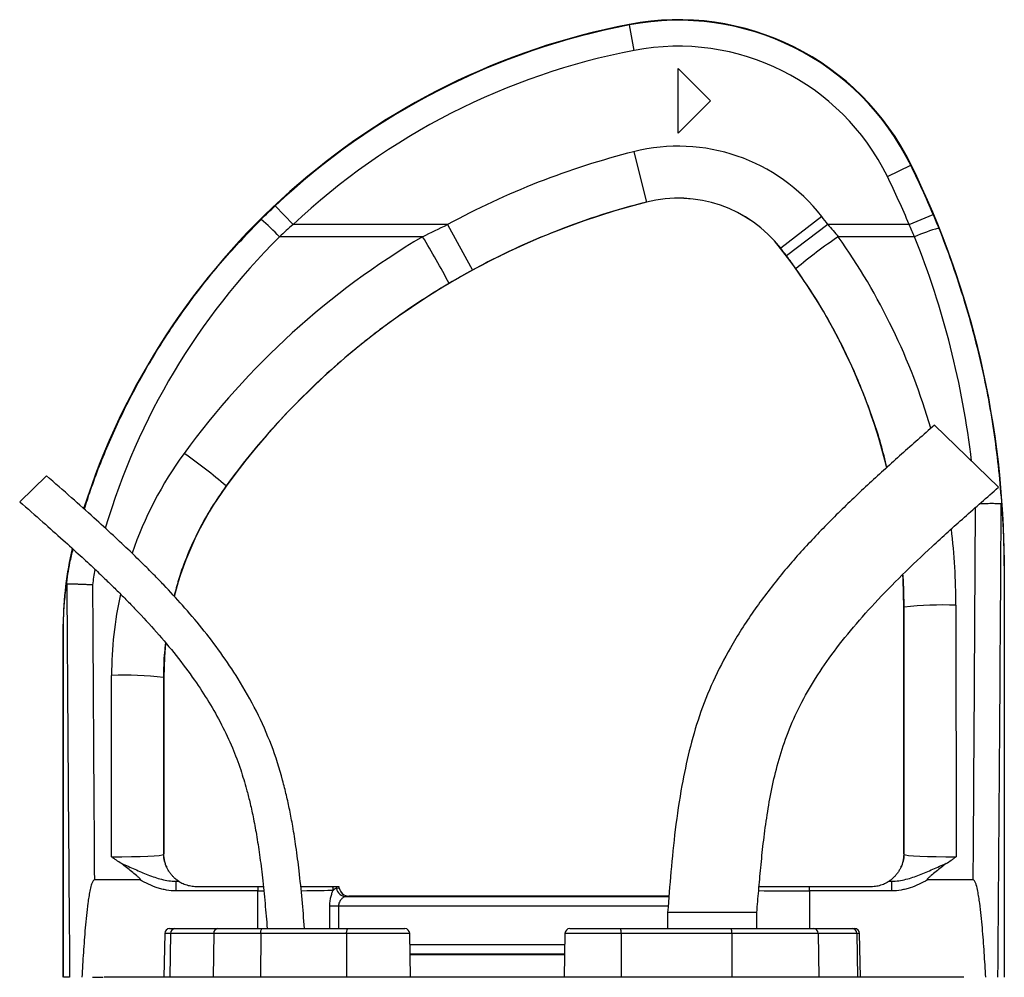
# Model space of a CAD drawing. Header units: millimetres. Extents: x 12 to 1901, y 10 to 2070.
# Tile 18 of 18: x 313 to 616, y 1775 to 2070. Entities that reach past the tile are written whole.
import ezdxf

# ---------------------------------------------------------------- set-up
doc = ezdxf.new("R2010")
doc.units = ezdxf.units.MM

msp = doc.modelspace()

# ---------------------------------------------------------------- linework, layer by layer
at = {"color": 7, "linetype": 'Continuous', "lineweight": 25}
for p, q in [((500.73, 2068.56), (500.7, 2068.73)), ((502.24, 2060.71), (500.73, 2068.56)), ((515.76, 2055.16), (525.76, 2045.16)), ((515.76, 2035.16), (515.76, 2055.16)), ((525.76, 2045.16), (515.76, 2035.16)), ((502.04, 2029.48), (505.96, 2013.97)), ((580.23, 2021.84), (587.41, 2025.37)), ((587.41, 2025.37), (587.56, 2025.44)), ((397.06, 2007.03), (391.58, 2012.86)), ((505.96, 2013.97), (505.97, 2013.94)), ((559.99, 2009.56), (547.36, 1999.74)), ((586.97, 2007.03), (594.34, 2010.13)), ((444.67, 2007.03), (397.06, 2007.03)), ((444.67, 2007.03), (452.32, 1992.98)), ((561.92, 2007.03), (549.14, 1997.42)), ((586.97, 2007.03), (561.92, 2007.03)), ((437.01, 2003.29), (392.87, 2003.29)), ((588.62, 2003.29), (565.1, 2003.29)), ((547.36, 1999.74), (547.33, 1999.72)), ((614.44, 1926.1), (594.7, 1945.24)), ((321.08, 1929.68), (312.83, 1921.67)), ((376.4, 1926.51), (376.47, 1926.47)), ((616.2, 1901.96), (616.26, 1901.96)), ((616.2, 1901.96), (616.2, 1775.16)), ((616.26, 1901.96), (616.26, 1775.16)), ((585.37, 1889.2), (585.26, 1889.2)), ((585.26, 1813.16), (585.26, 1889.2)), ((585.42, 1813), (585.37, 1889.2)), ((601.37, 1889.8), (601.42, 1812.29)), ((326.32, 1883.92), (326.26, 1883.92)), ((326.26, 1775.16), (326.26, 1883.92)), ((326.32, 1775.16), (326.32, 1883.92)), ((341.11, 1812.29), (341.14, 1868.15)), ((357.14, 1867.55), (357.11, 1813)), ((357.14, 1867.55), (357.26, 1867.55)), ((357.26, 1867.55), (357.26, 1813.16)), ((357.11, 1813), (357.26, 1813.16)), ((585.26, 1813.16), (585.42, 1813)), ((349.95, 1805.16), (335.85, 1805.16)), ((360.97, 1804.77), (360.97, 1801.78)), ((360.97, 1804.77), (361.81, 1804.77)), ((367.26, 1803.16), (386.26, 1803.16)), ((386.26, 1803.16), (386.26, 1801.78)), ((386.26, 1803.16), (387.9, 1803.16)), ((411.3, 1802.66), (411.3, 1802.65)), ((556.27, 1801.78), (556.27, 1803.16)), ((556.27, 1803.16), (575.26, 1803.16)), ((580.71, 1804.77), (581.56, 1804.77)), ((581.56, 1801.78), (581.56, 1804.77)), ((606.68, 1805.16), (592.58, 1805.16)), ((386.26, 1801.78), (360.97, 1801.78)), ((413.34, 1800.04), (512.91, 1800.04)), ((414.26, 1800.16), (414.25, 1800.15)), ((512.92, 1800.16), (414.26, 1800.16)), ((581.56, 1801.78), (556.27, 1801.78)), ((411.06, 1797.04), (408.4, 1797.04)), ((512.51, 1795.16), (512.51, 1790.16)), ((540.01, 1795.16), (512.51, 1795.16)), ((540.01, 1790.16), (540.01, 1795.16)), ((357.52, 1788.69), (357.28, 1775.16)), ((359.02, 1790.16), (360.62, 1790.16)), ((359.31, 1788.69), (359.1, 1775.16)), ((372.62, 1788.69), (359.31, 1788.69)), ((360.62, 1790.16), (373.94, 1790.16)), ((372.62, 1788.69), (372.41, 1775.16)), ((387.09, 1788.69), (372.62, 1788.69)), ((373.94, 1790.16), (387.57, 1790.16)), ((387.09, 1788.69), (387.02, 1775.16)), ((413.56, 1788.69), (387.09, 1788.69)), ((387.57, 1790.16), (414.04, 1790.16)), ((413.56, 1788.69), (413.49, 1775.16)), ((414.04, 1790.16), (431.51, 1790.16)), ((433.24, 1775.16), (433.01, 1788.69)), ((480.86, 1788.69), (480.62, 1775.16)), ((482.36, 1790.16), (497.92, 1790.16)), ((497.92, 1790.16), (532.04, 1790.16)), ((498.18, 1788.69), (498.23, 1775.16)), ((532.3, 1788.69), (498.18, 1788.69)), ((532.04, 1790.16), (557.52, 1790.16)), ((532.3, 1788.69), (532.34, 1775.16)), ((558.93, 1788.69), (532.3, 1788.69)), ((557.52, 1790.16), (569.37, 1790.16)), ((558.93, 1788.69), (559.15, 1775.16)), ((570.78, 1788.69), (558.93, 1788.69)), ((569.37, 1790.16), (570.17, 1790.16)), ((570.78, 1788.69), (571, 1775.16)), ((571.9, 1775.16), (571.67, 1788.69)), ((480.75, 1782.28), (433.12, 1782.28)), ((433.12, 1782.16), (480.74, 1782.16)), ((328.22, 1775.16), (326.32, 1775.16)), ((335.24, 1775.16), (338.56, 1775.16)), ((482.2, 1775.16), (448.05, 1775.16))]:
    msp.add_line(p, q, dxfattribs=at)
at = {"color": 8, "linetype": 'Continuous', "lineweight": 25}
for p, q in [((386.26, 1790.16), (386.26, 1801.78)), ((556.27, 1801.78), (556.27, 1790.16)), ((408.4, 1790.16), (408.4, 1797.04)), ((411.06, 1797.04), (411.06, 1790.16)), ((512.66, 1797.04), (411.06, 1797.04)), ((359.31, 1788.69), (357.52, 1788.69)), ((433.01, 1788.69), (413.56, 1788.69)), ((498.18, 1788.69), (480.86, 1788.69)), ((571.67, 1788.69), (570.78, 1788.69)), ((433.07, 1785.28), (480.8, 1785.28))]:
    msp.add_line(p, q, dxfattribs=at)
at = {"color": 7, "linetype": 'Continuous', "lineweight": 25, "flags": 128}
for points in [[(585.26, 1889.2), (585.06, 1897.69), (584.99, 1899.15)], [(357.8, 1877.94), (357.46, 1873.84), (357.26, 1867.55)], [(387.09, 1788.69), (387.1, 1788.97), (387.13, 1789.25), (387.17, 1789.51), (387.23, 1789.73), (387.31, 1789.91), (387.39, 1790.05), (387.48, 1790.13), (387.57, 1790.16)], [(413.56, 1788.69), (413.57, 1788.97), (413.6, 1789.25), (413.64, 1789.51), (413.7, 1789.73), (413.78, 1789.91), (413.86, 1790.05), (413.95, 1790.13), (414.04, 1790.16)]]:
    msp.add_lwpolyline(points, dxfattribs=at)
at = {"color": 7, "linetype": 'Continuous', "lineweight": 25}
for centre, radius, start, end in [((515.76, 1990.16), 80, 26.1686, 100.8513), ((515.76, 1990.16), 79.83, 26.1686, 100.8513), ((542.12, 1852.66), 220, 100.8513, 162.3218), ((542.12, 1852.66), 219.83, 100.8513, 133.2192), ((542.12, 1852.66), 211.83, 100.8513, 133.2192), ((515.76, 1990.16), 71.83, 26.1686, 100.8513), ((515.76, 1975.16), 56.03, 37.8812, 104.1774), ((562.3, 1790.95), 246.03, 104.1774, 118.5618), ((336.26, 1901.96), 279.83, 22.74, 26.1686), ((336.26, 1901.96), 280, 0, 26.1686), ((336.26, 1901.96), 271.83, 22.74, 26.1686), ((515.76, 1975.16), 40.03, 37.8812, 104.1774), ((515.76, 1975.16), 40, 37.8812, 104.1774), ((562.3, 1790.95), 230, 104.1774, 143.8978), ((562.3, 1790.95), 230.03, 104.1774, 118.5618), ((405.26, 1889.2), 196.03, 36.9506, 37.8812), ((337.5, 1950.88), 76.24, 43.4204, 49.2766), ((612.27, 1949.25), 58.98, 105.9611, 113.6336), ((243.39, 1884.01), 227.41, 27.4725, 31.6347), ((643.14, 1886.51), 140.46, 123.7527, 130.4269), ((405.26, 1889.2), 180, 13.7969, 37.8812), ((405.26, 1889.2), 180.03, 36.9506, 37.8812), ((283.18, 1819.67), 141.8, 48.8941, 55.5074), ((457.26, 1867.55), 100, 143.8978, 165.5705), ((426.26, 1883.92), 100, 166.4919, 180), ((597.54, 1778.27), 111.59, 88.0331, 96.2597), ((344.97, 1756.62), 111.59, 83.7403, 91.9669), ((365.11, 1813), 8, 180.0185, 209.2367), ((577.42, 1813), 8, 330.7633, 359.9815), ((367.26, 1813.16), 10, 236.7459, 236.9813), ((406.28, 1802), 3.21, 0.3121, 21.1912), ((407.43, 1802.05), 3.09, 9.2803, 21.0382), ((413.4, 1802.98), 2.95, 188.4952, 268.9339), ((408.34, 1802.15), 3, 9.6011, 19.6294), ((414.26, 1803.15), 3, 189.6019, 269.9792), ((575.26, 1813.16), 10, 303.0187, 303.2541), ((359.02, 1788.66), 1.5, 90, 179), ((360.72, 1788.75), 1.41, 93.8436, 182.5389), ((374.03, 1788.75), 1.41, 93.8436, 182.5389), ((431.51, 1788.66), 1.5, 1, 90), ((482.36, 1788.66), 1.5, 90, 179), ((495.88, 1789.04), 2.33, 351.3091, 28.7329), ((529.99, 1789.04), 2.33, 351.3091, 28.7329), ((557.48, 1788.71), 1.46, 359.2325, 88.2045), ((569.32, 1788.71), 1.46, 359.2325, 88.2045), ((570.17, 1788.66), 1.5, 1, 90)]:
    msp.add_arc(centre, radius, start, end, dxfattribs=at)
at = {"color": 8, "linetype": 'Continuous', "lineweight": 25}
for centre, major_axis, ratio, start_param, end_param in [((542.12, 1853.1), (0, 211.73), 1, 0.782273, 1.281487), ((405.26, 1889.67), (0, 196.1), 1, 4.994576, 5.33036), ((336.26, 1902.43), (0, 271.77), 1, 4.829239, 5.092582), ((457.26, 1868.07), (0, 116.12), 1, 0.940165, 1.239921), ((516.26, 2258.64), (0, 2453.33), 0.0375, 4.526476, 4.573866), ((405.26, 1889.67), (0, 196.1), 1, 4.713044, 4.832681), ((426.26, 1884.28), (0, 91.75), 1, 1.390312, 1.441676), ((457.26, 1868.07), (0, 116.12), 1, 1.352524, 1.570142), ((386.26, 1802.16), (25, 0), 0.01536, 4.712389, 4.784398), ((386.26, 1802.16), (25, 0), 0.01536, 5.278206, 5.904709), ((556.27, 1802.16), (25, 0), 0.01536, 4.031302, 4.712389)]:
    msp.add_ellipse(centre, major_axis=major_axis, ratio=ratio, start_param=start_param, end_param=end_param, dxfattribs=at)
at = {"color": 7, "linetype": 'Continuous', "lineweight": 25}
for centre, major_axis, ratio, start_param, end_param in [((562.3, 1791.39), (0, 246.17), 1, 0.533961, 0.940165), ((516.26, 2258.34), (0, 2453.33), 0.040761, 4.514143, 4.574478), ((426.26, 2258.34), (0, 2453.33), 0.040761, 1.718901, 1.769042), ((426.26, 2258.64), (0, 2453.33), 0.0375, 1.719116, 1.756709), ((341.11, 1813.01), (16, 0.01), 0.044955, 4.71232, 6.265675), ((365.26, 1813.16), (5.66, 5.66), 0.999695, 2.356347, 2.357638), ((577.26, 1813.16), (5.66, -5.66), 0.999695, 0.783955, 0.785246), ((601.42, 1813.01), (16, -0.01), 0.044955, 3.159102, 4.712458), ((341.11, 1805.01), (24, 0), 0.017479, 5.686787, 5.750168), ((408.35, 1802.16), (-2.12, -2.12), 0.999695, 2.523619, 2.695987), ((414.26, 1803.16), (-2.12, -2.12), 0.999695, 5.665212, 7.068431), ((601.42, 1805.01), (24, 0), 0.017479, 3.67461, 3.737991), ((386.26, 1800.16), (28, 0), 0.017455, 6.026641, 6.265732)]:
    msp.add_ellipse(centre, major_axis=major_axis, ratio=ratio, start_param=start_param, end_param=end_param, dxfattribs=at)
for points in [[(387.23, 2008.66), (388.66, 2010.08), (390.11, 2011.48), (391.58, 2012.86)], [(594.34, 2010.13), (594.92, 2008.74), (595.49, 2007.35), (596.05, 2005.96)], [(397.06, 2007.03), (395.64, 2005.8), (394.25, 2004.55), (392.87, 2003.29)], [(437.01, 2003.29), (439.54, 2004.58), (442.1, 2005.83), (444.67, 2007.03)], [(561.92, 2007.03), (563, 2005.8), (564.06, 2004.55), (565.1, 2003.29)], [(588.62, 2003.29), (588.08, 2004.54), (587.53, 2005.79), (586.97, 2007.03)], [(552.05, 1993.43), (551.1, 1994.77), (550.13, 1996.1), (549.14, 1997.42)], [(452.32, 1992.98), (449.91, 1991.67), (447.52, 1990.32), (445.16, 1988.92)], [(410.32, 1803.16), (410.83, 1803.16), (411.12, 1803.16), (411.16, 1803.16)], [(411.3, 1802.65), (411.26, 1802.62), (410.99, 1802.58), (410.48, 1802.55)]]:
    msp.add_open_spline(points, degree=3, dxfattribs=at)
at = {"color": 8, "linetype": 'Continuous', "lineweight": 25}
for points, knots in [([(332.74, 1919.36), (333.37, 1921.31), (335.63, 1928.36), (340.33, 1940.22), (347.28, 1954.83), (355.37, 1968.98), (364.72, 1982.8), (375.23, 1996.18), (383.23, 2004.49), (387.23, 2008.66)], [0, 0, 0, 0, 0.0582494, 0.2101792, 0.3621091, 0.5174035, 0.672698, 0.835842, 1, 1, 1, 1]), ([(580.02, 1932.17), (579.75, 1933.37), (578.43, 1939.46), (574.81, 1950.27), (569.1, 1964.44), (562.99, 1976.29), (557.23, 1985.92), (553.78, 1990.92), (552.05, 1993.43)], [0, 0, 0, 0, 0.054723, 0.275856, 0.503415, 0.730974, 0.865315, 1, 1, 1, 1]), ([(376.4, 1926.51), (374.88, 1924.32), (371.82, 1919.92), (367.88, 1912.83), (364.49, 1905.39), (361.97, 1898.59), (360.84, 1894.25), (360.4, 1892.57)], [0, 0, 0, 0, 0.212622, 0.425243, 0.643585, 0.861927, 1, 1, 1, 1]), ([(327.22, 1895.82), (327.53, 1898.19), (328.03, 1901.97), (328.94, 1905.68), (329.28, 1907.06)], [0, 0, 0, 0, 0.626606, 1, 1, 1, 1]), ([(585.37, 1889.2), (585.35, 1891.87), (585.34, 1895.25), (585.09, 1898.63), (585.04, 1899.35)], [0, 0, 0, 0, 0.78801, 1, 1, 1, 1]), ([(357.78, 1878.15), (357.66, 1877.19), (357.21, 1873.67), (357.17, 1870.12), (357.14, 1867.55)], [0, 0, 0, 0, 0.274128, 1, 1, 1, 1])]:
    msp.add_open_spline(points, degree=3, knots=knots, dxfattribs=at)
at = {"color": 7, "linetype": 'Continuous', "lineweight": 25}
for points, knots in [([(596.05, 2005.96), (597.42, 2002.54), (598.72, 1999.09), (601.18, 1992.14), (602.34, 1988.64), (605.61, 1978.11), (607.51, 1971.02), (610.75, 1956.73), (612.08, 1949.53), (613.66, 1938.64), (614.12, 1934.99), (614.88, 1927.67), (615.2, 1924), (615.44, 1920.32)], [0, 0, 0, 0, 0.125, 0.125, 0.25, 0.25, 0.5, 0.5, 0.75, 0.75, 0.875, 0.875, 1, 1, 1, 1]), ([(445.16, 1988.92), (438.42, 1984.94), (431.91, 1980.62), (424.05, 1974.83), (422.5, 1973.65), (419.41, 1971.24), (417.88, 1970.02), (413.35, 1966.31), (410.4, 1963.76), (401.77, 1955.92), (396.3, 1950.42), (385.92, 1938.88), (381.02, 1932.83), (376.4, 1926.51)], [0, 0, 0, 0, 0.25, 0.25, 0.3125, 0.3125, 0.375, 0.375, 0.5, 0.5, 0.75, 0.75, 1, 1, 1, 1]), ([(594.7, 1945.24), (591.32, 1942.27), (584.6, 1936.36), (574.68, 1927.4), (565.03, 1918.23), (555.73, 1908.73), (546.94, 1898.72), (538.85, 1888.08), (531.98, 1877.27), (526.38, 1866.46), (522.17, 1855.82), (519.08, 1845.06), (516.63, 1833.34), (514.8, 1820.89), (513.48, 1807.82), (512.83, 1799.32), (512.51, 1795.16)], [0, 0, 0, 0, 0.075782, 0.150783, 0.225431, 0.300064, 0.374771, 0.449773, 0.525045, 0.590363, 0.654638, 0.717589, 0.778744, 0.856355, 0.929624, 1, 1, 1, 1]), ([(400.61, 1790.16), (400.37, 1793.16), (399.89, 1799.09), (399.02, 1807.52), (398.06, 1815.02), (397.07, 1821.27), (396.08, 1826.54), (395.04, 1831.27), (393.35, 1837.98), (390.58, 1846.74), (385.94, 1857.2), (380.58, 1866.66), (374.86, 1875.16), (369.1, 1882.69), (363.19, 1889.64), (358.3, 1894.92), (354.3, 1899.05), (350.85, 1902.51), (346.58, 1906.66), (341.44, 1911.49), (335.44, 1916.97), (328.56, 1923.11), (323.67, 1927.41), (321.08, 1929.68)], [0, 0, 0, 0, 0.054206, 0.106905, 0.152272, 0.190218, 0.220626, 0.24871, 0.277186, 0.344985, 0.413683, 0.482469, 0.540209, 0.597706, 0.652954, 0.704123, 0.727168, 0.756279, 0.791978, 0.83421, 0.882952, 0.938204, 1, 1, 1, 1]), ([(540.01, 1795.16), (540.19, 1797.38), (540.57, 1801.97), (541.2, 1809.06), (541.98, 1816.52), (542.99, 1824.28), (544.35, 1832.27), (546.21, 1840.41), (548.76, 1848.68), (552.25, 1857.01), (556.78, 1865.35), (562.34, 1873.73), (568.91, 1882.17), (576.45, 1890.69), (584.89, 1899.32), (594.14, 1908.08), (604.08, 1917.02), (610.94, 1923.03), (614.44, 1926.1)], [0, 0, 0, 0, 0.04261, 0.088057, 0.136008, 0.186034, 0.237676, 0.290826, 0.345714, 0.402895, 0.463102, 0.526963, 0.594979, 0.667421, 0.744346, 0.825622, 0.91098, 1, 1, 1, 1]), ([(312.83, 1921.67), (315.2, 1919.59), (319.67, 1915.67), (325.9, 1910.14), (331.22, 1905.32), (335.64, 1901.23), (339.3, 1897.74), (342.52, 1894.61), (345.59, 1891.55), (349.8, 1887.22), (355.05, 1881.53), (361.12, 1874.31), (366.5, 1867.12), (371.17, 1860.01), (375.09, 1853.07), (378.38, 1846.08), (380.52, 1840.39), (381.89, 1836.08), (382.83, 1832.82), (383.81, 1829), (384.83, 1824.36), (385.85, 1818.92), (386.81, 1812.65), (387.69, 1805.57), (388.45, 1797.98), (388.89, 1792.74), (389.1, 1790.16)], [0, 0, 0, 0, 0.060031, 0.112756, 0.158157, 0.196254, 0.227081, 0.254123, 0.28155, 0.30936, 0.368745, 0.4285, 0.488246, 0.539117, 0.589894, 0.639455, 0.685567, 0.705142, 0.725226, 0.750039, 0.780032, 0.815301, 0.855172, 0.900309, 0.95075, 1, 1, 1, 1]), ([(608.78, 1921.12), (609.42, 1921.13), (610.95, 1921.17), (612.98, 1921.18), (614.68, 1921.15), (615.1, 1921.1), (615.31, 1921.07)], [0, 0, 0, 0, 0.194203, 0.46287, 0.731433, 1, 1, 1, 1]), ([(615.44, 1920.32), (615.42, 1920.5), (615.41, 1920.67), (615.38, 1920.88), (615.37, 1920.94), (615.34, 1921.04), (615.33, 1921.07), (615.31, 1921.07)], [0, 0, 0, 0, 0.5, 0.5, 0.75, 0.75, 1, 1, 1, 1]), ([(615.44, 1920.32), (615.55, 1918.83), (615.65, 1917.34), (615.83, 1914.36), (615.91, 1912.87), (616, 1910.62), (616.03, 1909.87), (616.09, 1908.36), (616.11, 1907.6), (616.14, 1906.44), (616.15, 1906.06), (616.17, 1905.27), (616.17, 1904.88), (616.19, 1904.08), (616.19, 1903.67), (616.2, 1902.82), (616.2, 1902.39), (616.2, 1901.96)], [0, 0, 0, 0, 0.25, 0.25, 0.5, 0.5, 0.625, 0.625, 0.75, 0.75, 0.8125, 0.8125, 0.875, 0.875, 0.9375, 0.9375, 1, 1, 1, 1]), ([(326.32, 1883.92), (326.32, 1884.09), (326.32, 1884.26), (326.33, 1884.58), (326.33, 1884.74), (326.34, 1885.18), (326.34, 1885.46), (326.36, 1886), (326.37, 1886.26), (326.39, 1886.77), (326.4, 1887.02), (326.44, 1887.76), (326.47, 1888.25), (326.53, 1889.21), (326.56, 1889.69), (326.68, 1891.12), (326.77, 1892.06), (326.97, 1893.95), (327.09, 1894.89), (327.22, 1895.82)], [0, 0, 0, 0, 0.03125, 0.03125, 0.0625, 0.0625, 0.125, 0.125, 0.1875, 0.1875, 0.25, 0.25, 0.375, 0.375, 0.5, 0.5, 0.75, 0.75, 1, 1, 1, 1]), ([(327.36, 1896.32), (327.34, 1896.32), (327.33, 1896.3), (327.3, 1896.25), (327.29, 1896.21), (327.25, 1896.08), (327.23, 1895.96), (327.22, 1895.82)], [0, 0, 0, 0, 0.25, 0.25, 0.5, 0.5, 1, 1, 1, 1]), ([(327.36, 1896.32), (327.43, 1896.33), (327.54, 1896.34), (327.77, 1896.36), (327.85, 1896.36), (328.04, 1896.36), (328.15, 1896.37), (328.5, 1896.37), (328.76, 1896.37), (329.21, 1896.36), (329.36, 1896.36), (329.7, 1896.35), (329.87, 1896.35), (330.41, 1896.33), (330.79, 1896.32), (331.4, 1896.3), (331.61, 1896.29), (332.04, 1896.27), (332.26, 1896.26), (332.93, 1896.23), (333.39, 1896.21), (334.08, 1896.17), (334.32, 1896.16), (334.79, 1896.13), (335.04, 1896.11), (335.27, 1896.1)], [0, 0, 0, 0, 0.125, 0.125, 0.1875, 0.1875, 0.25, 0.25, 0.375, 0.375, 0.4375, 0.4375, 0.5, 0.5, 0.625, 0.625, 0.6875, 0.6875, 0.75, 0.75, 0.875, 0.875, 0.9375, 0.9375, 1, 1, 1, 1]), ([(344.16, 1810.19), (343.64, 1810.53), (343.13, 1810.88), (342.37, 1811.4), (342.12, 1811.58), (341.61, 1811.93), (341.36, 1812.11), (341.11, 1812.29)], [0, 0, 0, 0, 0.5, 0.5, 0.75, 0.75, 1, 1, 1, 1]), ([(358.13, 1809.1), (358.04, 1809.29), (357.95, 1809.5), (357.79, 1809.95), (357.71, 1810.19), (357.59, 1810.61), (357.55, 1810.76), (357.48, 1811.08), (357.45, 1811.25), (357.38, 1811.63), (357.35, 1811.85), (357.3, 1812.25), (357.29, 1812.39), (357.28, 1812.65), (357.27, 1812.74), (357.26, 1812.94), (357.26, 1813.04), (357.26, 1813.15)], [0, 0, 0, 0, 0.25, 0.25, 0.5, 0.5, 0.625, 0.625, 0.75, 0.75, 0.875, 0.875, 0.9375, 0.9375, 0.96875, 0.96875, 1, 1, 1, 1]), ([(585.26, 1813.15), (585.26, 1813.04), (585.26, 1812.94), (585.25, 1812.74), (585.25, 1812.65), (585.23, 1812.39), (585.22, 1812.25), (585.19, 1811.99), (585.18, 1811.87), (585.15, 1811.65), (585.13, 1811.54), (585.08, 1811.25), (585.05, 1811.08), (584.97, 1810.76), (584.93, 1810.62), (584.82, 1810.2), (584.74, 1809.95), (584.57, 1809.5), (584.49, 1809.29), (584.4, 1809.1)], [0, 0, 0, 0, 0.03125, 0.03125, 0.0625, 0.0625, 0.125, 0.125, 0.1875, 0.1875, 0.25, 0.25, 0.375, 0.375, 0.5, 0.5, 0.75, 0.75, 1, 1, 1, 1]), ([(598.37, 1810.19), (598.88, 1810.53), (599.39, 1810.88), (600.16, 1811.4), (600.41, 1811.58), (600.91, 1811.93), (601.17, 1812.11), (601.42, 1812.29)], [0, 0, 0, 0, 0.5, 0.5, 0.75, 0.75, 1, 1, 1, 1]), ([(344.16, 1810.19), (344.86, 1809.94), (345.55, 1809.65), (346.92, 1809.06), (347.6, 1808.75), (349.64, 1807.85), (350.99, 1807.25), (353.05, 1806.44), (353.74, 1806.19), (355.14, 1805.73), (355.85, 1805.52), (358.01, 1804.99), (359.47, 1804.77), (360.97, 1804.77)], [0, 0, 0, 0, 0.125, 0.125, 0.25, 0.25, 0.5, 0.5, 0.625, 0.625, 0.75, 0.75, 1, 1, 1, 1]), ([(349.95, 1805.16), (349.97, 1805.16), (349.99, 1805.16), (350.03, 1805.17), (350.05, 1805.18), (350.08, 1805.21), (350.08, 1805.23), (350.07, 1805.28), (350.07, 1805.29), (350.02, 1805.39), (349.96, 1805.45), (349.8, 1805.63), (349.68, 1805.74), (349.31, 1806.08), (349.06, 1806.29), (348.3, 1806.93), (347.79, 1807.35), (346.77, 1808.18), (346.26, 1808.6), (345.23, 1809.42), (344.71, 1809.82), (344.16, 1810.19)], [0, 0, 0, 0, 0.007812, 0.007812, 0.015625, 0.015625, 0.023437, 0.023437, 0.03125, 0.03125, 0.0625, 0.0625, 0.125, 0.125, 0.25, 0.25, 0.5, 0.5, 0.75, 0.75, 1, 1, 1, 1]), ([(361.78, 1804.8), (361.75, 1804.82), (361.62, 1804.9), (361.25, 1805.17), (361.1, 1805.28), (360.76, 1805.56), (360.57, 1805.72), (360.16, 1806.11), (359.94, 1806.34), (359.5, 1806.84), (359.28, 1807.13), (358.86, 1807.72), (358.66, 1808.04), (358.41, 1808.5), (358.33, 1808.65), (358.21, 1808.92), (358.15, 1809.03), (358.13, 1809.1)], [0, 0, 0, 0, 0.25, 0.25, 0.375, 0.375, 0.5, 0.5, 0.625, 0.625, 0.75, 0.75, 0.875, 0.875, 0.9375, 0.9375, 1, 1, 1, 1]), ([(584.4, 1809.1), (584.37, 1809.03), (584.32, 1808.92), (584.19, 1808.66), (584.12, 1808.51), (583.86, 1808.05), (583.67, 1807.73), (583.25, 1807.13), (583.03, 1806.85), (582.59, 1806.35), (582.37, 1806.12), (581.75, 1805.53), (581.4, 1805.26), (581.03, 1804.99), (580.94, 1804.93), (580.8, 1804.83), (580.76, 1804.81), (580.75, 1804.8)], [0, 0, 0, 0, 0.0625, 0.0625, 0.125, 0.125, 0.25, 0.25, 0.375, 0.375, 0.5, 0.5, 0.75, 0.75, 0.875, 0.875, 1, 1, 1, 1]), ([(581.56, 1804.77), (583.05, 1804.77), (584.51, 1804.99), (586.67, 1805.52), (587.38, 1805.73), (588.78, 1806.19), (589.47, 1806.44), (591.53, 1807.25), (592.89, 1807.85), (594.92, 1808.75), (595.6, 1809.06), (596.97, 1809.65), (597.66, 1809.94), (598.37, 1810.19)], [0, 0, 0, 0, 0.25, 0.25, 0.375, 0.375, 0.5, 0.5, 0.75, 0.75, 0.875, 0.875, 1, 1, 1, 1]), ([(598.37, 1810.19), (597.82, 1809.82), (597.3, 1809.42), (596.26, 1808.6), (595.75, 1808.18), (594.73, 1807.34), (594.23, 1806.93), (593.47, 1806.29), (593.22, 1806.08), (592.85, 1805.74), (592.73, 1805.63), (592.56, 1805.45), (592.51, 1805.39), (592.46, 1805.29), (592.45, 1805.27), (592.44, 1805.23), (592.45, 1805.21), (592.47, 1805.18), (592.49, 1805.17), (592.53, 1805.16), (592.55, 1805.16), (592.58, 1805.16)], [0, 0, 0, 0, 0.25, 0.25, 0.5, 0.5, 0.75, 0.75, 0.875, 0.875, 0.9375, 0.9375, 0.96875, 0.96875, 0.976563, 0.976563, 0.984375, 0.984375, 0.992188, 0.992188, 1, 1, 1, 1]), ([(335.85, 1805.16), (335.77, 1805.16), (335.69, 1805.12), (335.56, 1805.03), (335.51, 1804.97), (335.36, 1804.78), (335.29, 1804.63), (335.08, 1804.2), (334.98, 1803.9), (334.71, 1802.98), (334.57, 1802.36), (334.32, 1801.11), (334.21, 1800.48), (334.01, 1799.23), (333.92, 1798.6), (333.67, 1796.71), (333.53, 1795.44), (333.26, 1792.91), (333.14, 1791.65), (332.81, 1787.85), (332.62, 1785.31), (332.27, 1780.24), (332.12, 1777.7), (331.98, 1775.16)], [0, 0, 0, 0, 0.007813, 0.007813, 0.015625, 0.015625, 0.03125, 0.03125, 0.0625, 0.0625, 0.125, 0.125, 0.1875, 0.1875, 0.25, 0.25, 0.375, 0.375, 0.5, 0.5, 0.75, 0.75, 1, 1, 1, 1]), ([(360.97, 1801.78), (359.99, 1801.78), (359.02, 1801.86), (357.59, 1802.11), (357.12, 1802.21), (356.17, 1802.44), (355.7, 1802.58), (353.38, 1803.34), (351.63, 1804.18), (349.95, 1805.16)], [0, 0, 0, 0, 0.25, 0.25, 0.375, 0.375, 0.5, 0.5, 1, 1, 1, 1]), ([(361.81, 1804.77), (361.82, 1804.77), (361.84, 1804.76), (361.91, 1804.71), (361.96, 1804.68), (362.14, 1804.57), (362.32, 1804.47), (362.71, 1804.25), (362.93, 1804.14), (363.41, 1803.93), (363.66, 1803.83), (364.18, 1803.64), (364.45, 1803.56), (365, 1803.42), (365.27, 1803.36), (366.11, 1803.21), (366.69, 1803.16), (367.26, 1803.16)], [0, 0, 0, 0, 0.0625, 0.0625, 0.125, 0.125, 0.25, 0.25, 0.375, 0.375, 0.5, 0.5, 0.625, 0.625, 0.75, 0.75, 1, 1, 1, 1]), ([(399.44, 1803.16), (399.59, 1803.16), (400.98, 1803.16), (403.25, 1803.16), (405.9, 1803.16), (407.91, 1803.16), (408.82, 1803.16), (409.27, 1803.16)], [0, 0, 0, 0, 0.034258, 0.304178, 0.574097, 0.787049, 1, 1, 1, 1]), ([(409.27, 1803.16), (409.46, 1803.16), (409.66, 1803.16), (410.02, 1803.16), (410.18, 1803.16), (410.32, 1803.16)], [0, 0, 0, 0, 0.5, 0.5, 1, 1, 1, 1]), ([(410.48, 1802.55), (410.35, 1802.54), (410.19, 1802.48), (409.86, 1802.3), (409.67, 1802.17), (409.49, 1802.02)], [0, 0, 0, 0, 0.5, 0.5, 1, 1, 1, 1]), ([(540.69, 1803.16), (541.17, 1803.16), (542.7, 1803.16), (545.75, 1803.16), (549.4, 1803.16), (552.95, 1803.16), (555.16, 1803.16), (556.27, 1803.16)], [0, 0, 0, 0, 0.112655, 0.360087, 0.607521, 0.80376, 1, 1, 1, 1]), ([(575.26, 1803.16), (575.84, 1803.16), (576.41, 1803.21), (577.24, 1803.35), (577.52, 1803.41), (578.07, 1803.56), (578.34, 1803.64), (578.86, 1803.82), (579.11, 1803.93), (579.59, 1804.14), (579.81, 1804.25), (580.11, 1804.41), (580.2, 1804.46), (580.37, 1804.56), (580.44, 1804.61), (580.57, 1804.68), (580.62, 1804.71), (580.69, 1804.76), (580.71, 1804.77), (580.71, 1804.77)], [0, 0, 0, 0, 0.25, 0.25, 0.375, 0.375, 0.5, 0.5, 0.625, 0.625, 0.75, 0.75, 0.8125, 0.8125, 0.875, 0.875, 0.9375, 0.9375, 1, 1, 1, 1]), ([(592.58, 1805.16), (590.89, 1804.18), (589.14, 1803.34), (586.82, 1802.58), (586.35, 1802.44), (585.41, 1802.21), (584.94, 1802.11), (583.51, 1801.86), (582.54, 1801.78), (581.56, 1801.78)], [0, 0, 0, 0, 0.5, 0.5, 0.625, 0.625, 0.75, 0.75, 1, 1, 1, 1]), ([(610.55, 1775.16), (610.41, 1777.7), (610.25, 1780.24), (609.91, 1785.32), (609.72, 1787.85), (609.38, 1791.66), (609.26, 1792.92), (609, 1795.45), (608.85, 1796.72), (608.6, 1798.61), (608.51, 1799.24), (608.31, 1800.5), (608.2, 1801.12), (607.95, 1802.37), (607.81, 1802.99), (607.54, 1803.91), (607.44, 1804.21), (607.24, 1804.64), (607.16, 1804.78), (607.02, 1804.97), (606.96, 1805.03), (606.83, 1805.13), (606.76, 1805.16), (606.68, 1805.16)], [0, 0, 0, 0, 0.25, 0.25, 0.5, 0.5, 0.625, 0.625, 0.75, 0.75, 0.8125, 0.8125, 0.875, 0.875, 0.9375, 0.9375, 0.96875, 0.96875, 0.984375, 0.984375, 0.992188, 0.992188, 1, 1, 1, 1]), ([(408.4, 1797.04), (408.4, 1797.53), (408.43, 1798.02), (408.54, 1798.96), (408.62, 1799.41), (408.82, 1800.28), (408.94, 1800.68), (409.2, 1801.41), (409.34, 1801.74), (409.49, 1802.02)], [0, 0, 0, 0, 0.25, 0.25, 0.5, 0.5, 0.75, 0.75, 1, 1, 1, 1]), ([(413.34, 1800.04), (413.24, 1800.03), (413.13, 1800.01), (412.91, 1799.93), (412.79, 1799.88), (412.55, 1799.74), (412.43, 1799.65), (412.19, 1799.46), (412.07, 1799.34), (411.84, 1799.09), (411.72, 1798.95), (411.52, 1798.64), (411.42, 1798.47), (411.25, 1798.1), (411.18, 1797.9), (411.08, 1797.48), (411.06, 1797.26), (411.06, 1797.04)], [0, 0, 0, 0, 0.125, 0.125, 0.25, 0.25, 0.375, 0.375, 0.5, 0.5, 0.625, 0.625, 0.75, 0.75, 0.875, 0.875, 1, 1, 1, 1]), ([(448.05, 1775.16), (436.95, 1775.16), (415.08, 1775.16), (384.85, 1775.16), (358.67, 1775.16), (344.75, 1775.16), (338.85, 1775.16)], [0.5613215, 0.5613215, 0.5613215, 0.5613215, 0.6404767, 0.7196318, 0.798787, 0.8776759, 0.8776759, 0.8776759, 0.8776759]), ([(603.75, 1775.16), (602.7, 1775.16), (598.55, 1775.16), (589.87, 1775.16), (576.31, 1775.16), (560.43, 1775.16), (542.46, 1775.16), (529.27, 1775.16), (521.04, 1775.16), (518.12, 1775.16), (513.34, 1775.16), (508.2, 1775.16), (502.8, 1775.16), (497.33, 1775.16), (491.97, 1775.16), (486.87, 1775.16), (483.71, 1775.16), (482.2, 1775.16)], [0.130712, 0.130712, 0.130712, 0.130712, 0.1487372, 0.1983163, 0.2478954, 0.2974745, 0.3470536, 0.3966326, 0.3966326, 0.406703, 0.4167734, 0.4268438, 0.4369142, 0.4469846, 0.457055, 0.4671254, 0.4771957, 0.4771957, 0.4771957, 0.4771957])]:
    msp.add_open_spline(points, degree=3, knots=knots, dxfattribs=at)

doc.saveas('drawing.dxf')
